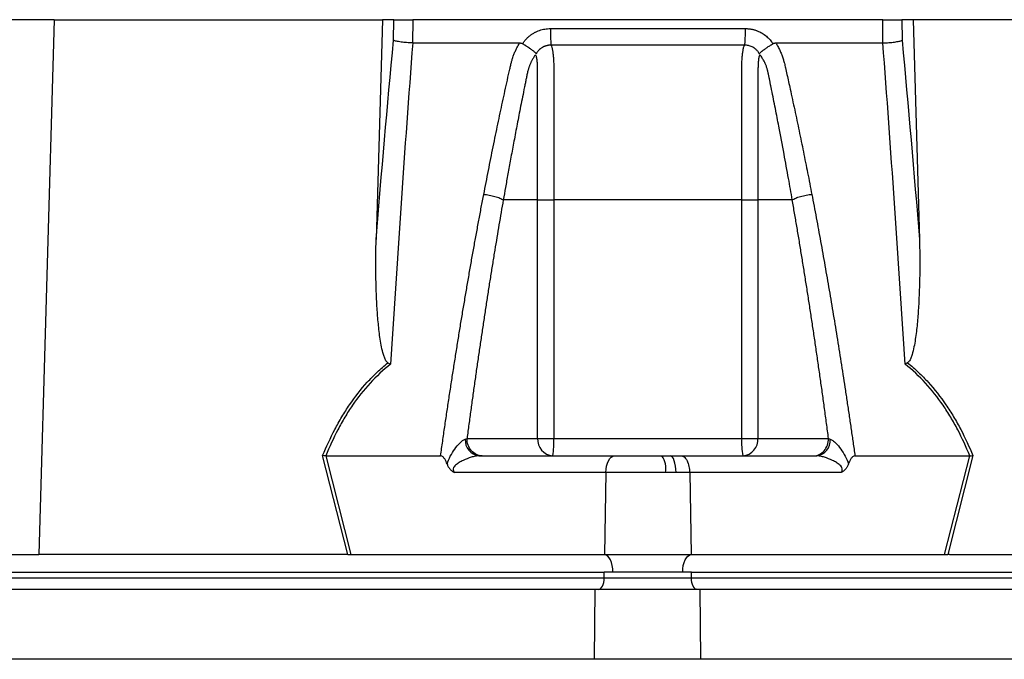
# Model space of a CAD drawing. Header units: millimetres. Extents: x 1858 to 4107, y 1016 to 5019.
# Tile 8 of 19: x 2182 to 2521, y 1901 to 2121. Entities that reach past the tile are written whole.
import ezdxf

# ---------------------------------------------------------------- set-up
doc = ezdxf.new("R2010")
doc.units = ezdxf.units.MM
doc.header["$LTSCALE"] = 2

msp = doc.modelspace()

# ---------------------------------------------------------------- linework, layer by layer
at = {"color": 7, "linetype": 'Continuous', "lineweight": 25}
for p, q in [((2194.03, 2120.71), (2078.53, 2120.71)), ((2194.03, 2120.71), (2188.76, 1936.71)), ((2194.03, 2120.71), (2306.82, 2120.71)), ((2306.82, 2120.71), (2304.65, 2045.12)), ((2310.7, 2120.71), (2306.82, 2120.71)), ((2310.63, 2113.61), (2310.7, 2120.71)), ((2317.27, 2120.71), (2317.19, 2112.71)), ((2478.77, 2120.71), (2317.27, 2120.71)), ((2478.85, 2112.71), (2478.77, 2120.71)), ((2485.34, 2120.71), (2485.41, 2113.61)), ((2489.22, 2120.71), (2485.34, 2120.71)), ((2489.22, 2120.71), (2491.39, 2045.12)), ((2602.01, 2120.71), (2489.22, 2120.71)), ((2355.02, 2112.44), (2355.19, 2112.71)), ((2440.85, 2112.71), (2441.02, 2112.44)), ((2360.15, 2058.71), (2348.35, 2058.71)), ((2360.15, 1976.71), (2360.15, 2058.71)), ((2365.73, 2058.71), (2365.73, 1976.71)), ((2430.31, 1976.71), (2430.31, 2058.71)), ((2447.69, 2058.71), (2435.89, 2058.71)), ((2435.89, 2058.71), (2435.89, 1976.71)), ((2335.89, 1976.71), (2360.15, 1976.71)), ((2360.15, 1976.71), (2365.73, 1976.71)), ((2365.73, 1976.71), (2430.31, 1976.71)), ((2430.31, 1976.71), (2435.89, 1976.71)), ((2435.89, 1976.71), (2460.15, 1976.71)), ((2294.94, 1936.71), (2286.27, 1970.76)), ((2287.32, 1970.71), (2295.98, 1936.71)), ((2287.34, 1970.71), (2326.81, 1970.71)), ((2339.96, 1970.71), (2386.62, 1970.71)), ((2386.62, 1970.71), (2402.89, 1970.71)), ((2402.89, 1970.71), (2405.71, 1970.71)), ((2405.71, 1970.71), (2409.42, 1970.71)), ((2409.42, 1970.71), (2456.08, 1970.71)), ((2469.23, 1970.71), (2508.7, 1970.71)), ((2500.05, 1936.71), (2508.72, 1970.71)), ((2509.77, 1970.76), (2501.1, 1936.71)), ((2383.62, 1964.92), (2331.55, 1964.92)), ((2383.62, 1964.92), (2383.12, 1936.71)), ((2404.17, 1964.92), (2383.62, 1964.92)), ((2407.73, 1964.92), (2404.17, 1964.92)), ((2412.42, 1964.92), (2407.73, 1964.92)), ((2412.42, 1964.92), (2412.92, 1936.71)), ((2464.49, 1964.92), (2412.42, 1964.92)), ((2067.7, 1936.71), (2188.76, 1936.71)), ((2294.35, 1936.71), (2188.76, 1936.71)), ((2295.98, 1936.71), (2383.12, 1936.71)), ((2383.12, 1936.71), (2412.92, 1936.71)), ((2412.92, 1936.71), (2500.05, 1936.71)), ((2501.69, 1936.71), (2607.28, 1936.71)), ((1899.02, 1930.71), (2383.02, 1930.71)), ((2386.02, 1930.71), (2383.02, 1930.71)), ((2383.02, 1928.71), (2383.02, 1930.71)), ((2410.02, 1930.71), (2386.02, 1930.71)), ((2413.02, 1930.71), (2410.02, 1930.71)), ((2413.02, 1930.71), (2897.02, 1930.71)), ((2413.02, 1928.71), (2413.02, 1930.71)), ((1899.02, 1928.71), (2383.02, 1928.71)), ((2383.02, 1928.71), (2413.02, 1928.71)), ((2413.02, 1928.71), (2897.02, 1928.71)), ((2379.97, 1924.71), (1895.97, 1924.71)), ((2379.76, 1900.71), (2379.97, 1924.71)), ((2416.07, 1924.71), (2379.97, 1924.71)), ((2416.28, 1900.71), (2416.07, 1924.71)), ((2900.07, 1924.71), (2416.07, 1924.71)), ((2379.76, 1900.71), (1895.76, 1900.71)), ((2900.28, 1900.71), (2416.28, 1900.71))]:
    msp.add_line(p, q, dxfattribs=at)
at = {"color": 7, "linetype": 'Continuous', "lineweight": 25, "flags": 128}
for points in [[(2383.62, 1964.92), (2383.69, 1966.06), (2383.87, 1967.15), (2384.16, 1968.15), (2384.53, 1969.03), (2384.98, 1969.74), (2385.49, 1970.27), (2386.04, 1970.6), (2386.62, 1970.71)], [(2407.73, 1964.92), (2407.68, 1966.06), (2407.56, 1967.15), (2407.37, 1968.15), (2407.12, 1969.03), (2406.81, 1969.74), (2406.47, 1970.27), (2406.1, 1970.6), (2405.71, 1970.71)], [(2386.02, 1930.71), (2385.96, 1931.86), (2385.8, 1932.96), (2385.54, 1933.98), (2385.18, 1934.88), (2384.74, 1935.63), (2384.24, 1936.19), (2383.69, 1936.56), (2383.12, 1936.71)], [(2410.02, 1930.71), (2410.07, 1931.86), (2410.24, 1932.96), (2410.5, 1933.98), (2410.86, 1934.88), (2411.3, 1935.63), (2411.8, 1936.19), (2412.34, 1936.56), (2412.92, 1936.71)], [(2381.02, 1924.71), (2381.41, 1924.79), (2381.79, 1925.01), (2382.13, 1925.38), (2382.43, 1925.88), (2382.68, 1926.49), (2382.87, 1927.18), (2382.98, 1927.93), (2383.02, 1928.71)], [(2415.02, 1924.71), (2414.63, 1924.79), (2414.25, 1925.01), (2413.91, 1925.38), (2413.61, 1925.88), (2413.36, 1926.49), (2413.17, 1927.18), (2413.06, 1927.93), (2413.02, 1928.71)]]:
    msp.add_lwpolyline(points, dxfattribs=at)
at = {"color": 7, "linetype": 'Continuous', "lineweight": 25}
for centre, radius, start, end in [((2340.68, 1976.06), 5.4, 175.7146, 262.3682), ((2365.78, 1976.34), 5.64, 176.1887, 265.5981), ((2341.75, 1975.22), 24.02, 349.188, 3.5658), ((2454.29, 1975.22), 24.02, 176.4342, 190.812), ((2430.26, 1976.34), 5.64, 274.4019, 3.8113), ((2455.36, 1976.06), 5.4, 277.6318, 4.2854), ((2396.49, 1966.26), 7.79, 350.0918, 34.8299)]:
    msp.add_arc(centre, radius, start, end, dxfattribs=at)
for centre, major_axis, start_param, end_param in [((2297.01, 1930.71), (32.46, -0.51), 1.637472, 1.655677), ((2499.03, 1930.71), (32.46, 0.51), 1.485915, 1.504121)]:
    msp.add_ellipse(centre, major_axis=major_axis, ratio=0.184165, start_param=start_param, end_param=end_param, dxfattribs=at)
for points, knots in [([(2310.7, 2120.71), (2310.94, 2120.71), (2311.28, 2120.71), (2312.17, 2120.71), (2312.69, 2120.71), (2313.59, 2120.71), (2313.9, 2120.71), (2314.54, 2120.71), (2314.88, 2120.71), (2315.9, 2120.71), (2316.59, 2120.71), (2317.27, 2120.71)], [0, 0, 0, 0, 0.25, 0.25, 0.5, 0.5, 0.625, 0.625, 0.75, 0.75, 1, 1, 1, 1]), ([(2478.77, 2120.71), (2479.45, 2120.71), (2480.14, 2120.71), (2481.51, 2120.71), (2482.15, 2120.71), (2483.05, 2120.71), (2483.33, 2120.71), (2483.85, 2120.71), (2484.1, 2120.71), (2484.76, 2120.71), (2485.1, 2120.71), (2485.34, 2120.71)], [0, 0, 0, 0, 0.25, 0.25, 0.5, 0.5, 0.625, 0.625, 0.75, 0.75, 1, 1, 1, 1]), ([(2355.19, 2112.71), (2355.28, 2112.84), (2355.47, 2113.11), (2355.76, 2113.5), (2356.07, 2113.86), (2356.39, 2114.22), (2356.73, 2114.56), (2357.08, 2114.88), (2357.45, 2115.18), (2357.83, 2115.47), (2358.22, 2115.75), (2358.63, 2116), (2359.05, 2116.25), (2359.48, 2116.47), (2360.07, 2116.75), (2360.81, 2117.04), (2361.72, 2117.32), (2362.65, 2117.51), (2363.59, 2117.63), (2364.23, 2117.65), (2364.55, 2117.65)], [0, 0, 0, 0, 0.044249, 0.088103, 0.131644, 0.174954, 0.21812, 0.261226, 0.304357, 0.347601, 0.391041, 0.434763, 0.478847, 0.523375, 0.568424, 0.654803, 0.740537, 0.826241, 0.912528, 1, 1, 1, 1]), ([(2364.55, 2117.65), (2364.55, 2117.09), (2364.56, 2116.5), (2364.58, 2115.33), (2364.59, 2114.75), (2364.64, 2113.71), (2364.66, 2113.24), (2364.72, 2112.46), (2364.76, 2112.15), (2364.79, 2111.93)], [0, 0, 0, 0, 0.25, 0.25, 0.5, 0.5, 0.75, 0.75, 1, 1, 1, 1]), ([(2431.48, 2117.65), (2431.48, 2117.09), (2431.48, 2116.5), (2431.46, 2115.33), (2431.44, 2114.75), (2431.4, 2113.71), (2431.38, 2113.24), (2431.32, 2112.46), (2431.28, 2112.15), (2431.25, 2111.93)], [0, 0, 0, 0, 0.25, 0.25, 0.5, 0.5, 0.75, 0.75, 1, 1, 1, 1]), ([(2431.49, 2117.65), (2431.65, 2117.65), (2431.97, 2117.65), (2432.45, 2117.62), (2432.92, 2117.57), (2433.39, 2117.5), (2433.86, 2117.41), (2434.32, 2117.31), (2434.77, 2117.18), (2435.22, 2117.03), (2435.67, 2116.87), (2436.24, 2116.63), (2436.93, 2116.29), (2437.71, 2115.83), (2438.44, 2115.32), (2439.12, 2114.75), (2439.75, 2114.12), (2440.33, 2113.45), (2440.67, 2112.96), (2440.85, 2112.71)], [0, 0, 0, 0, 0.043919, 0.087472, 0.13073, 0.173768, 0.216664, 0.259492, 0.30233, 0.345255, 0.388344, 0.431671, 0.51489, 0.596546, 0.677156, 0.757259, 0.837405, 0.91814, 1, 1, 1, 1]), ([(2317.23, 2112.71), (2315.82, 2094.41), (2314.49, 2076.05), (2311.96, 2039.22), (2310.76, 2020.75), (2309.6, 2002.23)], [0, 0, 0, 0, 0.5, 0.5, 1, 1, 1, 1]), ([(2317.19, 2112.71), (2316.5, 2112.73), (2315.81, 2112.77), (2314.45, 2112.88), (2313.8, 2112.94), (2312.91, 2113.07), (2312.63, 2113.11), (2312.11, 2113.2), (2311.86, 2113.25), (2311.42, 2113.35), (2311.23, 2113.4), (2310.89, 2113.51), (2310.74, 2113.56), (2310.63, 2113.61)], [0, 0, 0, 0, 0.25, 0.25, 0.5, 0.5, 0.625, 0.625, 0.75, 0.75, 0.875, 0.875, 1, 1, 1, 1]), ([(2341.64, 2060.63), (2341.91, 2062.01), (2342.44, 2064.75), (2343.25, 2068.85), (2344.06, 2072.93), (2344.88, 2076.97), (2345.95, 2082.21), (2347.29, 2088.61), (2348.65, 2094.92), (2349.76, 2099.94), (2350.42, 2102.92), (2350.91, 2105.04), (2351.21, 2106.25), (2351.5, 2107.27), (2351.84, 2108.29), (2352.25, 2109.34), (2352.76, 2110.48), (2353.34, 2111.61), (2353.77, 2112.34), (2353.98, 2112.71)], [0, 0, 0, 0, 0.077777, 0.1552, 0.232272, 0.308995, 0.385372, 0.530526, 0.674474, 0.747423, 0.819615, 0.846383, 0.869761, 0.889755, 0.906383, 0.929523, 0.9528, 0.976272, 1, 1, 1, 1]), ([(2353.98, 2112.71), (2354.06, 2112.71), (2354.21, 2112.71), (2354.43, 2112.67), (2354.64, 2112.62), (2354.83, 2112.54), (2354.96, 2112.47), (2355.02, 2112.44)], [0, 0, 0, 0, 0.212576, 0.416535, 0.614103, 0.807726, 1, 1, 1, 1]), ([(2355.02, 2112.44), (2355.11, 2112.38), (2355.3, 2112.27), (2355.58, 2112.09), (2355.86, 2111.92), (2356.13, 2111.74), (2356.38, 2111.58), (2356.63, 2111.41), (2356.86, 2111.26), (2357.09, 2111.1), (2357.42, 2110.87), (2357.84, 2110.58), (2358.3, 2110.24), (2358.68, 2109.95), (2358.98, 2109.71), (2359.22, 2109.51), (2359.39, 2109.33), (2359.51, 2109.18), (2359.59, 2109.05), (2359.62, 2108.95), (2359.63, 2108.91)], [0, 0, 0, 0, 0.048652, 0.096489, 0.14339, 0.189242, 0.233941, 0.277392, 0.319512, 0.360225, 0.399465, 0.506174, 0.603082, 0.689684, 0.765815, 0.831582, 0.887296, 0.933441, 0.970686, 1, 1, 1, 1]), ([(2364.79, 2111.93), (2364.68, 2111.93), (2364.45, 2111.93), (2364.12, 2111.91), (2363.78, 2111.87), (2363.45, 2111.81), (2363.13, 2111.73), (2362.81, 2111.64), (2362.49, 2111.52), (2362.02, 2111.31), (2361.45, 2110.98), (2360.85, 2110.5), (2360.4, 2110.03), (2360.06, 2109.6), (2359.82, 2109.23), (2359.7, 2108.99), (2359.65, 2108.89)], [0, 0, 0, 0, 0.053313, 0.106595, 0.159871, 0.213166, 0.266504, 0.319912, 0.373414, 0.427035, 0.564479, 0.685227, 0.789255, 0.876458, 0.946721, 1, 1, 1, 1]), ([(2431.25, 2111.93), (2428.67, 2111.93), (2423.18, 2111.93), (2415.21, 2111.93), (2406.77, 2111.93), (2401.02, 2111.93), (2395.02, 2111.93), (2389.27, 2111.93), (2380.83, 2111.93), (2372.86, 2111.93), (2367.36, 2111.93), (2364.79, 2111.93)], [0.7589111, 0.7589111, 0.7589111, 0.7589111, 0.7820302, 0.8131687, 0.8443073, 0.8754458, 0.8754458, 0.9065844, 0.9377229, 0.9688615, 0.9919807, 0.9919807, 0.9919807, 0.9919807]), ([(2364.79, 2111.93), (2364.89, 2111.71), (2364.98, 2111.43), (2365.15, 2110.8), (2365.22, 2110.44), (2365.35, 2109.65), (2365.41, 2109.21), (2365.51, 2108.29), (2365.55, 2107.8), (2365.63, 2106.76), (2365.65, 2106.22), (2365.7, 2105.11), (2365.71, 2104.55), (2365.72, 2103.69), (2365.72, 2103.4), (2365.72, 2102.82), (2365.72, 2102.53), (2365.72, 2101.66), (2365.72, 2096.43), (2365.72, 2091.21), (2365.72, 2077.28), (2365.73, 2068), (2365.73, 2058.71)], [0, 0, 0, 0, 0.03125, 0.03125, 0.0625, 0.0625, 0.09375, 0.09375, 0.125, 0.125, 0.15625, 0.15625, 0.1875, 0.1875, 0.203125, 0.203125, 0.21875, 0.21875, 0.25, 0.5, 0.5, 1, 1, 1, 1]), ([(2430.31, 2058.71), (2430.31, 2068), (2430.31, 2077.28), (2430.32, 2091.21), (2430.32, 2096.43), (2430.32, 2101.66), (2430.32, 2102.53), (2430.32, 2102.82), (2430.32, 2103.4), (2430.32, 2103.69), (2430.33, 2104.55), (2430.34, 2105.11), (2430.39, 2106.22), (2430.41, 2106.76), (2430.48, 2107.8), (2430.53, 2108.29), (2430.63, 2109.21), (2430.69, 2109.65), (2430.82, 2110.44), (2430.89, 2110.8), (2431.06, 2111.43), (2431.15, 2111.71), (2431.25, 2111.93)], [0, 0, 0, 0, 0.5, 0.5, 0.75, 0.78125, 0.78125, 0.796875, 0.796875, 0.8125, 0.8125, 0.84375, 0.84375, 0.875, 0.875, 0.90625, 0.90625, 0.9375, 0.9375, 0.96875, 0.96875, 1, 1, 1, 1]), ([(2436.38, 2108.9), (2436.35, 2108.97), (2436.27, 2109.13), (2436.11, 2109.39), (2435.91, 2109.69), (2435.65, 2110.02), (2435.32, 2110.37), (2434.91, 2110.73), (2434.42, 2111.08), (2433.86, 2111.39), (2433.24, 2111.65), (2432.59, 2111.82), (2431.92, 2111.93), (2431.47, 2111.93), (2431.25, 2111.93)], [0, 0, 0, 0, 0.038504, 0.086514, 0.144034, 0.211029, 0.287449, 0.37325, 0.468405, 0.572922, 0.680036, 0.786786, 0.893373, 1, 1, 1, 1]), ([(2436.41, 2108.91), (2436.41, 2108.94), (2436.43, 2108.99), (2436.46, 2109.07), (2436.51, 2109.15), (2436.58, 2109.25), (2436.66, 2109.34), (2436.77, 2109.45), (2436.9, 2109.57), (2437.05, 2109.7), (2437.23, 2109.85), (2437.44, 2110.01), (2437.68, 2110.19), (2437.95, 2110.39), (2438.26, 2110.61), (2438.61, 2110.86), (2439.01, 2111.14), (2439.46, 2111.45), (2439.95, 2111.77), (2440.48, 2112.11), (2440.84, 2112.33), (2441.02, 2112.44)], [0, 0, 0, 0, 0.017248, 0.037456, 0.060913, 0.087838, 0.118407, 0.152763, 0.191026, 0.233291, 0.279627, 0.330072, 0.384627, 0.443251, 0.505852, 0.572276, 0.648655, 0.730209, 0.816408, 0.906598, 1, 1, 1, 1]), ([(2441.02, 2112.44), (2441.07, 2112.47), (2441.17, 2112.53), (2441.34, 2112.59), (2441.5, 2112.65), (2441.68, 2112.68), (2441.87, 2112.71), (2441.99, 2112.71), (2442.06, 2112.71)], [0, 0, 0, 0, 0.160202, 0.3210387, 0.4840271, 0.6506251, 0.8221989, 1, 1, 1, 1]), ([(2442.06, 2112.71), (2442.18, 2112.5), (2442.43, 2112.09), (2442.77, 2111.46), (2443.1, 2110.82), (2443.41, 2110.19), (2443.69, 2109.55), (2443.96, 2108.9), (2444.21, 2108.25), (2444.43, 2107.6), (2444.7, 2106.76), (2445.01, 2105.59), (2445.41, 2103.88), (2445.88, 2101.76), (2446.41, 2099.35), (2447.3, 2095.31), (2448.52, 2089.67), (2450.04, 2082.47), (2451.52, 2075.24), (2452.97, 2067.97), (2453.92, 2063.08), (2454.4, 2060.63)], [0, 0, 0, 0, 0.013423, 0.026738, 0.039956, 0.053088, 0.066144, 0.079134, 0.09207, 0.104963, 0.117824, 0.141662, 0.172831, 0.217057, 0.263491, 0.312127, 0.449156, 0.58733, 0.723761, 0.861313, 1, 1, 1, 1]), ([(2486.44, 2002.23), (2485.28, 2020.75), (2484.08, 2039.22), (2481.54, 2076.05), (2480.22, 2094.41), (2478.81, 2112.71)], [0, 0, 0, 0, 0.5, 0.5, 1, 1, 1, 1]), ([(2478.85, 2112.71), (2479.54, 2112.73), (2480.23, 2112.77), (2481.59, 2112.88), (2482.24, 2112.94), (2483.13, 2113.07), (2483.41, 2113.11), (2483.93, 2113.2), (2484.18, 2113.25), (2484.62, 2113.35), (2484.81, 2113.4), (2485.15, 2113.51), (2485.3, 2113.56), (2485.41, 2113.61)], [0, 0, 0, 0, 0.25, 0.25, 0.5, 0.5, 0.625, 0.625, 0.75, 0.75, 0.875, 0.875, 1, 1, 1, 1]), ([(2359.44, 2108.66), (2359.34, 2108.52), (2359.13, 2108.24), (2358.85, 2107.8), (2358.58, 2107.37), (2358.32, 2106.93), (2358.09, 2106.49), (2357.87, 2106.05), (2357.67, 2105.61), (2357.49, 2105.18), (2357.32, 2104.75), (2357.17, 2104.33), (2357.03, 2103.91), (2356.91, 2103.5), (2356.78, 2103.01), (2356.64, 2102.43), (2356.49, 2101.76), (2356.35, 2101.09), (2356.22, 2100.42), (2356.12, 2099.87), (2356.03, 2099.38), (2355.93, 2098.92), (2355.8, 2098.3), (2355.64, 2097.53), (2355.31, 2095.86), (2354.81, 2093.37), (2354.18, 2090.17), (2353.57, 2087.09), (2352.81, 2083.11), (2351.9, 2078.34), (2350.88, 2072.86), (2349.95, 2067.79), (2349.12, 2063.11), (2348.6, 2060.13), (2348.35, 2058.71)], [0, 0, 0, 0, 0.010662, 0.021198, 0.031594, 0.041839, 0.051919, 0.061821, 0.071533, 0.08104, 0.09033, 0.099392, 0.108213, 0.116783, 0.125091, 0.138719, 0.152205, 0.165558, 0.178786, 0.1919, 0.198167, 0.207477, 0.219813, 0.235151, 0.25346, 0.319418, 0.382864, 0.443812, 0.502275, 0.618272, 0.726011, 0.825493, 0.916782, 1, 1, 1, 1]), ([(2360.15, 2058.71), (2360.15, 2067.17), (2360.15, 2075.64), (2360.15, 2088.33), (2360.15, 2093.62), (2360.15, 2099.44), (2360.15, 2101.29), (2360.15, 2102.08), (2360.15, 2102.61), (2360.15, 2102.88), (2360.15, 2103.67), (2360.14, 2104.19), (2360.11, 2105.22), (2360.08, 2105.72), (2360.01, 2106.66), (2359.96, 2107.11), (2359.85, 2107.71), (2359.81, 2107.9), (2359.7, 2108.24), (2359.64, 2108.39), (2359.56, 2108.51)], [0, 0, 0, 0, 0.5, 0.5, 0.75, 0.8125, 0.84375, 0.859375, 0.859375, 0.875, 0.875, 0.90625, 0.90625, 0.9375, 0.9375, 0.96875, 0.96875, 0.984375, 0.984375, 1, 1, 1, 1]), ([(2436.5, 2108.55), (2436.34, 2108.32), (2436.24, 2107.96), (2436.09, 2107.17), (2436.04, 2106.73), (2435.96, 2105.79), (2435.93, 2105.29), (2435.9, 2104.26), (2435.89, 2103.74), (2435.89, 2102.95), (2435.89, 2102.68), (2435.89, 2102.15), (2435.89, 2101.36), (2435.89, 2099.5), (2435.89, 2093.68), (2435.89, 2079.9), (2435.89, 2067.19), (2435.89, 2058.71)], [0, 0, 0, 0, 0.03125, 0.03125, 0.0625, 0.0625, 0.09375, 0.09375, 0.125, 0.125, 0.140625, 0.140625, 0.15625, 0.1875, 0.25, 0.5, 1, 1, 1, 1]), ([(2447.69, 2058.71), (2447.26, 2061.15), (2446.34, 2066.43), (2444.8, 2074.89), (2443.47, 2081.87), (2442.47, 2087.07), (2441.87, 2090.15), (2441.23, 2093.36), (2440.73, 2095.89), (2440.36, 2097.71), (2440.14, 2098.78), (2439.92, 2099.85), (2439.7, 2100.92), (2439.47, 2101.99), (2439.29, 2102.85), (2439.14, 2103.51), (2439.01, 2103.96), (2438.86, 2104.43), (2438.68, 2104.92), (2438.47, 2105.43), (2438.23, 2105.95), (2437.97, 2106.48), (2437.67, 2107.02), (2437.34, 2107.57), (2436.99, 2108.12), (2436.73, 2108.48), (2436.6, 2108.66)], [0, 0, 0, 0, 0.143085, 0.308796, 0.497427, 0.555835, 0.616742, 0.680167, 0.746121, 0.767405, 0.788723, 0.810074, 0.831456, 0.852865, 0.874301, 0.883002, 0.892336, 0.902282, 0.912815, 0.923904, 0.935514, 0.947608, 0.960145, 0.973084, 0.986383, 1, 1, 1, 1]), ([(2326.81, 1970.71), (2327.05, 1972.38), (2327.52, 1975.72), (2328.24, 1980.71), (2328.97, 1985.67), (2329.71, 1990.59), (2330.46, 1995.49), (2331.21, 2000.35), (2331.97, 2005.17), (2332.73, 2009.97), (2333.51, 2014.74), (2334.29, 2019.47), (2335.08, 2024.17), (2335.87, 2028.84), (2336.67, 2033.47), (2337.48, 2038.08), (2338.3, 2042.65), (2339.12, 2047.19), (2339.96, 2051.7), (2340.79, 2056.18), (2341.36, 2059.15), (2341.64, 2060.63)], [0, 0, 0, 0, 0.055211, 0.1101282, 0.1647529, 0.2190862, 0.2731293, 0.3268835, 0.38035, 0.4335301, 0.4864251, 0.5390363, 0.5913651, 0.6434129, 0.6951811, 0.7466711, 0.7978843, 0.8488223, 0.8994865, 0.9498786, 1, 1, 1, 1]), ([(2348.35, 2058.71), (2348.1, 2057.29), (2347.61, 2054.44), (2346.88, 2050.14), (2346.15, 2045.81), (2345.43, 2041.44), (2344.71, 2037.04), (2344, 2032.6), (2343.29, 2028.13), (2342.59, 2023.63), (2341.9, 2019.09), (2341.21, 2014.52), (2340.53, 2009.91), (2339.85, 2005.27), (2339.17, 2000.59), (2338.5, 1995.88), (2337.84, 1991.14), (2337.19, 1986.36), (2336.53, 1981.55), (2336.1, 1978.33), (2335.89, 1976.71)], [0, 0, 0, 0, 0.052635, 0.105608, 0.158921, 0.212573, 0.266566, 0.320902, 0.37558, 0.430604, 0.485973, 0.541688, 0.597751, 0.654162, 0.710923, 0.768034, 0.825496, 0.883311, 0.941478, 1, 1, 1, 1]), ([(2341.64, 2060.63), (2342.23, 2060.58), (2342.88, 2060.5), (2344.2, 2060.26), (2344.87, 2060.11), (2346.12, 2059.75), (2346.7, 2059.55), (2347.67, 2059.13), (2348.06, 2058.91), (2348.35, 2058.71)], [0, 0, 0, 0, 0.25, 0.25, 0.5, 0.5, 0.75, 0.75, 1, 1, 1, 1]), ([(2360.15, 2058.71), (2360.71, 2058.71), (2361.53, 2058.71), (2363.49, 2058.71), (2364.62, 2058.71), (2365.73, 2058.71)], [0, 0, 0, 0, 0.5, 0.5, 1, 1, 1, 1]), ([(2430.31, 2058.71), (2431.42, 2058.71), (2432.55, 2058.71), (2434.51, 2058.71), (2435.33, 2058.71), (2435.89, 2058.71)], [0, 0, 0, 0, 0.5, 0.5, 1, 1, 1, 1]), ([(2447.69, 2058.71), (2447.98, 2058.91), (2448.37, 2059.13), (2449.34, 2059.55), (2449.92, 2059.75), (2451.17, 2060.11), (2451.84, 2060.26), (2453.16, 2060.5), (2453.81, 2060.58), (2454.4, 2060.63)], [0, 0, 0, 0, 0.25, 0.25, 0.5, 0.5, 0.75, 0.75, 1, 1, 1, 1]), ([(2460.15, 1976.71), (2459.92, 1978.42), (2459.47, 1981.83), (2458.78, 1986.92), (2458.08, 1991.98), (2457.38, 1996.99), (2456.67, 2001.97), (2455.95, 2006.91), (2455.23, 2011.81), (2454.51, 2016.67), (2453.77, 2021.5), (2453.03, 2026.28), (2452.29, 2031.03), (2451.54, 2035.74), (2450.78, 2040.41), (2450.02, 2045.04), (2449.25, 2049.63), (2448.47, 2054.19), (2447.95, 2057.21), (2447.69, 2058.71)], [0, 0, 0, 0, 0.061953, 0.123509, 0.18467, 0.245435, 0.305808, 0.365787, 0.425376, 0.484574, 0.543383, 0.601804, 0.659839, 0.717488, 0.774754, 0.831636, 0.888137, 0.944258, 1, 1, 1, 1]), ([(2454.4, 2060.63), (2454.65, 2059.29), (2455.16, 2056.61), (2455.92, 2052.56), (2456.68, 2048.49), (2457.43, 2044.39), (2458.17, 2040.26), (2458.9, 2036.11), (2459.63, 2031.93), (2460.36, 2027.73), (2461.08, 2023.5), (2461.79, 2019.25), (2462.5, 2014.96), (2463.2, 2010.66), (2463.89, 2006.32), (2464.58, 2001.96), (2465.26, 1997.57), (2465.94, 1993.16), (2466.61, 1988.72), (2467.27, 1984.26), (2467.93, 1979.76), (2468.59, 1975.25), (2469.02, 1972.22), (2469.23, 1970.71)], [0, 0, 0, 0, 0.045336, 0.090894, 0.136674, 0.182678, 0.228907, 0.275362, 0.322044, 0.368954, 0.416093, 0.463462, 0.511063, 0.558896, 0.606962, 0.655262, 0.703798, 0.752569, 0.801578, 0.850824, 0.900309, 0.950034, 1, 1, 1, 1]), ([(2308.71, 2002.7), (2308.52, 2002.81), (2308.37, 2002.96), (2308.09, 2003.31), (2307.98, 2003.5), (2307.67, 2004.08), (2307.51, 2004.5), (2307.07, 2005.76), (2306.85, 2006.63), (2306.47, 2008.37), (2306.31, 2009.25), (2306.02, 2011.02), (2305.89, 2011.91), (2305.55, 2014.58), (2305.38, 2016.37), (2305.08, 2019.94), (2304.97, 2021.73), (2304.68, 2027.11), (2304.58, 2030.71), (2304.52, 2037.91), (2304.55, 2041.52), (2304.65, 2045.12)], [0, 0, 0, 0, 0.015625, 0.015625, 0.03125, 0.03125, 0.0625, 0.0625, 0.125, 0.125, 0.1875, 0.1875, 0.25, 0.25, 0.375, 0.375, 0.5, 0.5, 0.75, 0.75, 1, 1, 1, 1]), ([(2491.39, 2045.12), (2491.49, 2041.52), (2491.52, 2037.91), (2491.46, 2030.7), (2491.36, 2027.1), (2491.07, 2021.71), (2490.96, 2019.92), (2490.66, 2016.34), (2490.48, 2014.55), (2490.14, 2011.88), (2490.02, 2010.99), (2489.73, 2009.23), (2489.57, 2008.35), (2489.18, 2006.6), (2488.97, 2005.74), (2488.53, 2004.48), (2488.36, 2004.07), (2488.06, 2003.5), (2487.94, 2003.31), (2487.67, 2002.97), (2487.52, 2002.81), (2487.33, 2002.7)], [0, 0, 0, 0, 0.25, 0.25, 0.5, 0.5, 0.625, 0.625, 0.75, 0.75, 0.8125, 0.8125, 0.875, 0.875, 0.9375, 0.9375, 0.96875, 0.96875, 0.984375, 0.984375, 1, 1, 1, 1]), ([(2286.27, 1970.76), (2287.54, 1973.83), (2288.93, 1976.84), (2291.23, 1981.24), (2292.04, 1982.68), (2293.73, 1985.52), (2294.62, 1986.91), (2297.4, 1990.99), (2299.41, 1993.57), (2302.71, 1997.2), (2303.86, 1998.37), (2306.22, 2000.61), (2307.45, 2001.68), (2308.71, 2002.7)], [0, 0, 0, 0, 0.25, 0.25, 0.375, 0.375, 0.5, 0.5, 0.75, 0.75, 0.875, 0.875, 1, 1, 1, 1]), ([(2309.6, 2002.23), (2307.07, 2000.22), (2304.72, 1998.04), (2300.38, 1993.32), (2298.38, 1990.79), (2295.62, 1986.77), (2294.74, 1985.39), (2293.05, 1982.57), (2292.25, 1981.13), (2289.97, 1976.76), (2288.59, 1973.76), (2287.34, 1970.71)], [0, 0, 0, 0, 0.25, 0.25, 0.5, 0.5, 0.625, 0.625, 0.75, 0.75, 1, 1, 1, 1]), ([(2508.7, 1970.71), (2507.45, 1973.76), (2506.07, 1976.76), (2503.79, 1981.13), (2502.99, 1982.57), (2501.3, 1985.39), (2500.42, 1986.77), (2497.66, 1990.79), (2495.66, 1993.32), (2491.32, 1998.04), (2488.97, 2000.22), (2486.44, 2002.23)], [0, 0, 0, 0, 0.25, 0.25, 0.375, 0.375, 0.5, 0.5, 0.75, 0.75, 1, 1, 1, 1]), ([(2487.33, 2002.7), (2488.59, 2001.68), (2489.81, 2000.61), (2492.18, 1998.37), (2493.33, 1997.2), (2496.63, 1993.57), (2498.64, 1990.99), (2501.42, 1986.91), (2502.31, 1985.52), (2504, 1982.68), (2504.81, 1981.24), (2507.11, 1976.84), (2508.5, 1973.83), (2509.77, 1970.76)], [0, 0, 0, 0, 0.125, 0.125, 0.25, 0.25, 0.5, 0.5, 0.625, 0.625, 0.75, 0.75, 1, 1, 1, 1]), ([(2329.04, 1967.89), (2329.31, 1968.82), (2329.7, 1969.72), (2330.61, 1971.42), (2331.11, 1972.22), (2332.21, 1973.74), (2332.8, 1974.46), (2333.73, 1975.39), (2334.05, 1975.68), (2334.68, 1976.16), (2334.99, 1976.35), (2335.3, 1976.47)], [0, 0, 0, 0, 0.25, 0.25, 0.5, 0.5, 0.75, 0.75, 0.875, 0.875, 1, 1, 1, 1]), ([(2341.09, 1970.71), (2340.41, 1970.71), (2339.73, 1970.87), (2338.47, 1971.47), (2337.89, 1971.91), (2336.93, 1973.02), (2336.55, 1973.69), (2336.02, 1975.14), (2335.89, 1975.92), (2335.89, 1976.71)], [0, 0, 0, 0, 0.25, 0.25, 0.5, 0.5, 0.75, 0.75, 1, 1, 1, 1]), ([(2454.95, 1970.71), (2455.63, 1970.71), (2456.31, 1970.87), (2457.57, 1971.47), (2458.15, 1971.91), (2459.11, 1973.02), (2459.49, 1973.69), (2460.01, 1975.14), (2460.15, 1975.92), (2460.15, 1976.71)], [0, 0, 0, 0, 0.25, 0.25, 0.5, 0.5, 0.75, 0.75, 1, 1, 1, 1]), ([(2460.74, 1976.47), (2461.05, 1976.35), (2461.36, 1976.16), (2461.99, 1975.68), (2462.31, 1975.4), (2463.23, 1974.47), (2463.82, 1973.75), (2464.92, 1972.23), (2465.43, 1971.42), (2466.34, 1969.72), (2466.73, 1968.82), (2467, 1967.89)], [0, 0, 0, 0, 0.125, 0.125, 0.25, 0.25, 0.5, 0.5, 0.75, 0.75, 1, 1, 1, 1]), ([(2329.04, 1967.89), (2328.81, 1968.5), (2328.56, 1969.1), (2328.05, 1969.9), (2327.86, 1970.15), (2327.52, 1970.45), (2327.4, 1970.54), (2327.13, 1970.67), (2326.99, 1970.71), (2326.84, 1970.71)], [0, 0, 0, 0, 0.5, 0.5, 0.75, 0.75, 0.875, 0.875, 1, 1, 1, 1]), ([(2339.96, 1970.71), (2339.59, 1970.71), (2339.16, 1970.65), (2338.26, 1970.47), (2337.79, 1970.34), (2336.38, 1969.91), (2335.44, 1969.54), (2334.08, 1968.89), (2333.64, 1968.66), (2332.78, 1968.14), (2332.36, 1967.85), (2331.8, 1967.35), (2331.62, 1967.16), (2331.33, 1966.75), (2331.21, 1966.52), (2331.12, 1966.03), (2331.15, 1965.78), (2331.29, 1965.33), (2331.41, 1965.12), (2331.55, 1964.92)], [0, 0, 0, 0, 0.125, 0.125, 0.25, 0.25, 0.5, 0.5, 0.625, 0.625, 0.75, 0.75, 0.8125, 0.8125, 0.875, 0.875, 0.9375, 0.9375, 1, 1, 1, 1]), ([(2409.42, 1970.71), (2409.77, 1970.71), (2410.15, 1970.59), (2410.87, 1970.03), (2411.22, 1969.59), (2411.8, 1968.47), (2412.03, 1967.78), (2412.34, 1966.36), (2412.41, 1965.61), (2412.42, 1964.92)], [0, 0, 0, 0, 0.25, 0.25, 0.5, 0.5, 0.75, 0.75, 1, 1, 1, 1]), ([(2464.49, 1964.92), (2464.63, 1965.12), (2464.75, 1965.33), (2464.89, 1965.78), (2464.92, 1966.03), (2464.83, 1966.52), (2464.71, 1966.75), (2464.42, 1967.16), (2464.24, 1967.35), (2463.68, 1967.85), (2463.26, 1968.14), (2462.4, 1968.65), (2461.96, 1968.89), (2460.6, 1969.54), (2459.66, 1969.91), (2458.26, 1970.34), (2457.79, 1970.47), (2457.11, 1970.61), (2456.89, 1970.64), (2456.47, 1970.7), (2456.26, 1970.71), (2456.08, 1970.71)], [0, 0, 0, 0, 0.0625, 0.0625, 0.125, 0.125, 0.1875, 0.1875, 0.25, 0.25, 0.375, 0.375, 0.5, 0.5, 0.75, 0.75, 0.875, 0.875, 0.9375, 0.9375, 1, 1, 1, 1]), ([(2469.23, 1970.71), (2468.93, 1970.71), (2468.66, 1970.57), (2468.19, 1970.17), (2468, 1969.91), (2467.65, 1969.37), (2467.5, 1969.09), (2467.23, 1968.5), (2467.11, 1968.2), (2467, 1967.89)], [0, 0, 0, 0, 0.25, 0.25, 0.5, 0.5, 0.75, 0.75, 1, 1, 1, 1]), ([(2329.04, 1967.89), (2329.16, 1967.56), (2329.3, 1967.25), (2329.63, 1966.66), (2329.83, 1966.38), (2330.26, 1965.88), (2330.5, 1965.66), (2331, 1965.26), (2331.27, 1965.08), (2331.55, 1964.92)], [0, 0, 0, 0, 0.25, 0.25, 0.5, 0.5, 0.75, 0.75, 1, 1, 1, 1]), ([(2467, 1967.89), (2466.88, 1967.56), (2466.74, 1967.25), (2466.41, 1966.66), (2466.21, 1966.38), (2465.78, 1965.88), (2465.54, 1965.66), (2465.04, 1965.26), (2464.76, 1965.08), (2464.49, 1964.92)], [0, 0, 0, 0, 0.25, 0.25, 0.5, 0.5, 0.75, 0.75, 1, 1, 1, 1]), ([(2416.28, 1900.71), (2414.74, 1900.71), (2411.72, 1900.71), (2407.25, 1900.71), (2402.72, 1900.71), (2399.61, 1900.71), (2398.02, 1900.71), (2396.43, 1900.71), (2393.32, 1900.71), (2388.79, 1900.71), (2384.31, 1900.71), (2381.3, 1900.71), (2379.76, 1900.71)], [0.99406161, 0.99406161, 0.99406161, 0.99406161, 0.99554621, 0.99703081, 0.9985154, 1, 1, 1, 1.0014846, 1.00296919, 1.00445379, 1.00593839, 1.00593839, 1.00593839, 1.00593839])]:
    msp.add_open_spline(points, degree=3, knots=knots, dxfattribs=at)
for points in [[(2364.55, 2117.65), (2386.83, 2117.65), (2409.21, 2117.65), (2431.49, 2117.65)], [(2304.65, 2045.12), (2306.52, 2068.05), (2308.5, 2090.88), (2310.63, 2113.61)], [(2317.21, 2112.71), (2323.31, 2112.71), (2335.54, 2112.71), (2347.83, 2112.71), (2353.98, 2112.71)], [(2442.06, 2112.71), (2448.21, 2112.71), (2460.5, 2112.71), (2472.73, 2112.71), (2478.83, 2112.71)], [(2485.41, 2113.61), (2487.54, 2090.88), (2489.52, 2068.05), (2491.39, 2045.12)], [(2430.31, 2058.71), (2408.81, 2058.71), (2387.23, 2058.71), (2365.73, 2058.71)], [(2308.71, 2002.7), (2309.02, 2002.54), (2309.32, 2002.38), (2309.6, 2002.23)], [(2487.33, 2002.7), (2487.02, 2002.54), (2486.72, 2002.38), (2486.44, 2002.23)], [(2335.3, 1976.47), (2335.52, 1976.55), (2335.71, 1976.63), (2335.89, 1976.71)], [(2460.15, 1976.71), (2460.33, 1976.63), (2460.52, 1976.55), (2460.74, 1976.47)], [(2287.32, 1970.71), (2286.98, 1970.72), (2286.63, 1970.74), (2286.27, 1970.76)], [(2287.34, 1970.71), (2287.33, 1970.71), (2287.33, 1970.71), (2287.32, 1970.71)], [(2508.72, 1970.71), (2508.71, 1970.71), (2508.71, 1970.71), (2508.7, 1970.71)], [(2508.72, 1970.71), (2509.06, 1970.72), (2509.41, 1970.74), (2509.77, 1970.76)], [(2294.94, 1936.71), (2295.31, 1936.71), (2295.65, 1936.71), (2295.98, 1936.71)], [(2500.05, 1936.71), (2500.39, 1936.71), (2500.74, 1936.71), (2501.1, 1936.71)]]:
    msp.add_open_spline(points, degree=3, dxfattribs=at)

doc.saveas('drawing.dxf')
